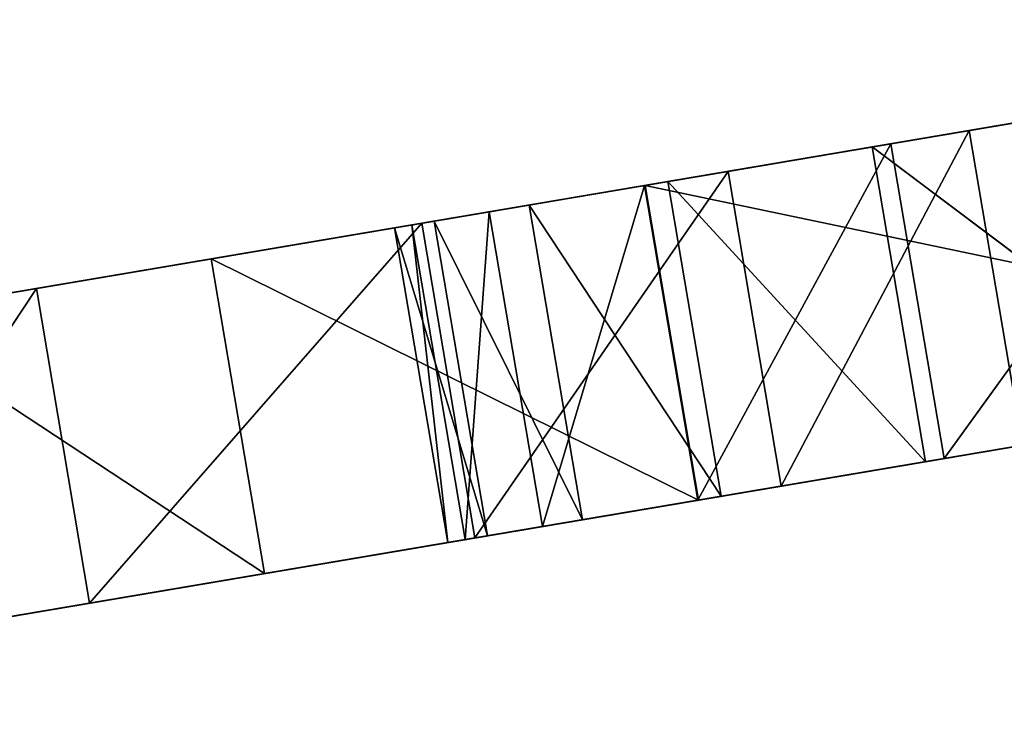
# Model space of a CAD drawing. Extents: x 47 to 276, y 1497 to 1772.
# Tile 10 of 61: x 61 to 80, y 1636 to 1649. Entities that reach past the tile are written whole.
import ezdxf

# ---------------------------------------------------------------- set-up
doc = ezdxf.new("R2010")
doc.units = 0
doc.header["$LTSCALE"] = 25.4
doc.layers.get('0').update_dxf_attribs({"color": 13, "linetype": 'CONTINUOUS'})

# ---------------------------------------------------------------- blocks, each defined once
blk = doc.blocks.new('IKA-A-4171_STL')
at = {"color": 33}
for p, q in [((79.416, 1534.909, 149.906), (83.777, 1539.116, 150.644)), ((79.416, 1534.909, 149.906), (83.777, 1539.116, 150.644)), ((74.69, 1527.871, 149.107), (79.416, 1534.909, 149.906)), ((74.69, 1527.871, 149.107), (79.416, 1534.909, 149.906)), ((79.416, 1534.909, 149.906), (75.733, 1527.871, 142.944)), ((79.416, 1534.909, 149.906), (75.733, 1527.871, 142.944)), ((80.459, 1534.909, 143.744), (75.733, 1527.871, 142.944)), ((80.459, 1534.909, 143.744), (75.733, 1527.871, 142.944)), ((79.416, 1534.909, 149.906), (80.459, 1534.909, 143.744)), ((79.416, 1534.909, 149.906), (80.459, 1534.909, 143.744)), ((81.602, 1534.734, 150.276), (79.416, 1534.909, 149.906)), ((81.602, 1534.734, 150.276), (79.416, 1534.909, 149.906)), ((81.602, 1534.734, 150.276), (74.69, 1527.871, 149.107)), ((81.602, 1534.734, 150.276), (74.69, 1527.871, 149.107)), ((82.644, 1534.734, 144.114), (75.733, 1527.871, 142.944)), ((82.644, 1534.734, 144.114), (75.733, 1527.871, 142.944)), ((68.688, 1515.582, 148.091), (74.69, 1527.871, 149.107)), ((68.688, 1515.582, 148.091), (74.69, 1527.871, 149.107)), ((74.69, 1527.871, 149.107), (69.73, 1515.582, 141.928)), ((74.69, 1527.871, 149.107), (69.73, 1515.582, 141.928)), ((75.733, 1527.871, 142.944), (69.73, 1515.582, 141.928)), ((75.733, 1527.871, 142.944), (69.73, 1515.582, 141.928)), ((74.69, 1527.871, 149.107), (75.733, 1527.871, 142.944)), ((74.69, 1527.871, 149.107), (75.733, 1527.871, 142.944)), ((81.602, 1526.334, 150.276), (74.69, 1527.871, 149.107)), ((81.602, 1526.334, 150.276), (74.69, 1527.871, 149.107)), ((82.644, 1526.334, 144.114), (75.733, 1527.871, 142.944)), ((82.644, 1526.334, 144.114), (75.733, 1527.871, 142.944)), ((68.688, 1515.582, 148.091), (81.602, 1526.334, 150.276)), ((68.688, 1515.582, 148.091), (81.602, 1526.334, 150.276)), ((82.644, 1526.334, 144.114), (69.73, 1515.582, 141.928)), ((82.644, 1526.334, 144.114), (69.73, 1515.582, 141.928)), ((69.73, 1515.582, 141.928), (92.78, 1521.252, 145.829)), ((69.73, 1515.582, 141.928), (92.78, 1521.252, 145.829)), ((61.138, 1496.084, 146.813), (68.688, 1515.582, 148.091)), ((61.138, 1496.084, 146.813), (68.688, 1515.582, 148.091)), ((68.688, 1515.582, 148.091), (62.181, 1496.084, 140.651)), ((68.688, 1515.582, 148.091), (62.181, 1496.084, 140.651)), ((69.73, 1515.582, 141.928), (62.181, 1496.084, 140.651)), ((69.73, 1515.582, 141.928), (62.181, 1496.084, 140.651)), ((68.688, 1515.582, 148.091), (69.73, 1515.582, 141.928)), ((68.688, 1515.582, 148.091), (69.73, 1515.582, 141.928)), ((68.688, 1515.582, 148.091), (83.365, 1505.055, 150.574)), ((68.688, 1515.582, 148.091), (83.365, 1505.055, 150.574)), ((68.688, 1515.582, 148.091), (77.513, 1491.113, 149.584)), ((68.688, 1515.582, 148.091), (77.513, 1491.113, 149.584)), ((69.73, 1515.582, 141.928), (84.408, 1505.055, 144.412)), ((69.73, 1515.582, 141.928), (84.408, 1505.055, 144.412)), ((62.181, 1496.084, 140.651), (84.408, 1505.055, 144.412)), ((62.181, 1496.084, 140.651), (84.408, 1505.055, 144.412)), ((83.365, 1505.055, 150.574), (77.513, 1491.113, 149.584)), ((77.513, 1491.113, 149.584), (84.408, 1505.055, 144.412)), ((77.513, 1491.113, 149.584), (84.408, 1505.055, 144.412)), ((83.365, 1505.055, 150.574), (77.513, 1491.113, 149.584)), ((78.556, 1491.113, 143.422), (84.408, 1505.055, 144.412)), ((78.556, 1491.113, 143.422), (84.408, 1505.055, 144.412)), ((55.361, 1477.667, 145.836), (61.138, 1496.084, 146.813)), ((55.361, 1477.667, 145.836), (61.138, 1496.084, 146.813)), ((61.138, 1496.084, 146.813), (56.404, 1477.667, 139.674)), ((61.138, 1496.084, 146.813), (56.404, 1477.667, 139.674)), ((62.181, 1496.084, 140.651), (56.404, 1477.667, 139.674)), ((62.181, 1496.084, 140.651), (56.404, 1477.667, 139.674)), ((61.138, 1496.084, 146.813), (62.181, 1496.084, 140.651)), ((61.138, 1496.084, 146.813), (62.181, 1496.084, 140.651)), ((61.138, 1496.084, 146.813), (77.513, 1491.113, 149.584)), ((61.138, 1496.084, 146.813), (77.513, 1491.113, 149.584)), ((61.138, 1496.084, 146.813), (73.512, 1478.098, 148.907)), ((61.138, 1496.084, 146.813), (73.512, 1478.098, 148.907)), ((62.181, 1496.084, 140.651), (78.556, 1491.113, 143.422)), ((62.181, 1496.084, 140.651), (78.556, 1491.113, 143.422)), ((56.404, 1477.667, 139.674), (78.556, 1491.113, 143.422)), ((56.404, 1477.667, 139.674), (78.556, 1491.113, 143.422)), ((77.513, 1491.113, 149.584), (73.512, 1478.098, 148.907)), ((73.512, 1478.098, 148.907), (78.556, 1491.113, 143.422)), ((73.512, 1478.098, 148.907), (78.556, 1491.113, 143.422)), ((77.513, 1491.113, 149.584), (73.512, 1478.098, 148.907)), ((74.554, 1478.098, 142.745), (78.556, 1491.113, 143.422)), ((74.554, 1478.098, 142.745), (78.556, 1491.113, 143.422)), ((77.513, 1491.113, 149.584), (78.556, 1491.113, 143.422)), ((77.513, 1491.113, 149.584), (78.556, 1491.113, 143.422)), ((52.274, 1460.626, 138.975), (74.554, 1478.098, 142.745)), ((52.274, 1460.626, 138.975), (74.554, 1478.098, 142.745)), ((55.361, 1477.667, 145.836), (73.512, 1478.098, 148.907)), ((55.361, 1477.667, 145.836), (73.512, 1478.098, 148.907)), ((56.404, 1477.667, 139.674), (74.554, 1478.098, 142.745)), ((56.404, 1477.667, 139.674), (74.554, 1478.098, 142.745)), ((73.512, 1478.098, 148.907), (70.796, 1464.589, 148.448)), ((70.796, 1464.589, 148.448), (74.554, 1478.098, 142.745)), ((70.796, 1464.589, 148.448), (74.554, 1478.098, 142.745)), ((73.512, 1478.098, 148.907), (70.796, 1464.589, 148.448)), ((71.839, 1464.589, 142.285), (74.554, 1478.098, 142.745)), ((71.839, 1464.589, 142.285), (74.554, 1478.098, 142.745)), ((73.512, 1478.098, 148.907), (74.554, 1478.098, 142.745)), ((73.512, 1478.098, 148.907), (74.554, 1478.098, 142.745)), ((55.361, 1477.667, 145.836), (70.796, 1464.589, 148.448)), ((55.361, 1477.667, 145.836), (70.796, 1464.589, 148.448)), ((49.673, 1444.765, 138.535), (71.839, 1464.589, 142.285)), ((49.673, 1444.765, 138.535), (71.839, 1464.589, 142.285)), ((51.231, 1460.626, 145.137), (70.796, 1464.589, 148.448)), ((51.231, 1460.626, 145.137), (70.796, 1464.589, 148.448)), ((52.274, 1460.626, 138.975), (71.839, 1464.589, 142.285)), ((52.274, 1460.626, 138.975), (71.839, 1464.589, 142.285)), ((70.796, 1464.589, 148.448), (68.932, 1448.106, 148.132)), ((68.932, 1448.106, 148.132), (71.839, 1464.589, 142.285)), ((68.932, 1448.106, 148.132), (71.839, 1464.589, 142.285)), ((70.796, 1464.589, 148.448), (68.932, 1448.106, 148.132)), ((69.975, 1448.106, 141.97), (71.839, 1464.589, 142.285)), ((69.975, 1448.106, 141.97), (71.839, 1464.589, 142.285)), ((70.796, 1464.589, 148.448), (71.839, 1464.589, 142.285)), ((70.796, 1464.589, 148.448), (71.839, 1464.589, 142.285)), ((51.231, 1460.626, 145.137), (68.932, 1448.106, 148.132)), ((51.231, 1460.626, 145.137), (68.932, 1448.106, 148.132)), ((48.515, 1429.873, 138.339), (69.975, 1448.106, 141.97)), ((48.515, 1429.873, 138.339), (69.975, 1448.106, 141.97)), ((48.63, 1444.765, 144.697), (68.932, 1448.106, 148.132)), ((48.63, 1444.765, 144.697), (68.932, 1448.106, 148.132)), ((49.673, 1444.765, 138.535), (69.975, 1448.106, 141.97)), ((49.673, 1444.765, 138.535), (69.975, 1448.106, 141.97)), ((68.932, 1448.106, 148.132), (68.157, 1430.684, 148.001)), ((68.157, 1430.684, 148.001), (69.975, 1448.106, 141.97)), ((68.157, 1430.684, 148.001), (69.975, 1448.106, 141.97)), ((68.932, 1448.106, 148.132), (68.157, 1430.684, 148.001)), ((68.932, 1448.106, 148.132), (69.975, 1448.106, 141.97)), ((68.932, 1448.106, 148.132), (69.975, 1448.106, 141.97)), ((69.2, 1430.684, 141.839), (69.975, 1448.106, 141.97)), ((69.2, 1430.684, 141.839), (69.975, 1448.106, 141.97)), ((48.63, 1444.765, 144.697), (68.157, 1430.684, 148.001)), ((48.63, 1444.765, 144.697), (68.157, 1430.684, 148.001)), ((47.472, 1429.873, 144.501), (68.157, 1430.684, 148.001)), ((47.472, 1429.873, 144.501), (68.157, 1430.684, 148.001)), ((48.515, 1429.873, 138.339), (69.2, 1430.684, 141.839)), ((48.515, 1429.873, 138.339), (69.2, 1430.684, 141.839)), ((48.733, 1415.693, 138.376), (69.2, 1430.684, 141.839)), ((48.733, 1415.693, 138.376), (69.2, 1430.684, 141.839)), ((68.157, 1430.684, 148.001), (69.2, 1430.684, 141.839)), ((68.157, 1430.684, 148.001), (69.2, 1430.684, 141.839)), ((68.157, 1430.684, 148.001), (68.494, 1414.335, 148.058)), ((68.157, 1430.684, 148.001), (68.494, 1414.335, 148.058)), ((68.494, 1414.335, 148.058), (69.2, 1430.684, 141.839)), ((68.494, 1414.335, 148.058), (69.2, 1430.684, 141.839)), ((69.537, 1414.335, 141.896), (69.2, 1430.684, 141.839)), ((69.537, 1414.335, 141.896), (69.2, 1430.684, 141.839)), ((47.472, 1429.873, 144.501), (68.494, 1414.335, 148.058)), ((47.472, 1429.873, 144.501), (68.494, 1414.335, 148.058)), ((47.69, 1415.693, 144.538), (68.494, 1414.335, 148.058)), ((47.69, 1415.693, 144.538), (68.494, 1414.335, 148.058)), ((47.69, 1415.693, 144.538), (70.01, 1398.213, 148.315)), ((47.69, 1415.693, 144.538), (70.01, 1398.213, 148.315)), ((48.733, 1415.693, 138.376), (69.537, 1414.335, 141.896)), ((48.733, 1415.693, 138.376), (69.537, 1414.335, 141.896)), ((50.554, 1400.488, 138.684), (69.537, 1414.335, 141.896)), ((50.554, 1400.488, 138.684), (69.537, 1414.335, 141.896)), ((68.494, 1414.335, 148.058), (69.537, 1414.335, 141.896)), ((68.494, 1414.335, 148.058), (69.537, 1414.335, 141.896)), ((68.494, 1414.335, 148.058), (70.01, 1398.213, 148.315)), ((68.494, 1414.335, 148.058), (70.01, 1398.213, 148.315)), ((70.01, 1398.213, 148.315), (69.537, 1414.335, 141.896)), ((70.01, 1398.213, 148.315), (69.537, 1414.335, 141.896)), ((71.052, 1398.213, 142.152), (69.537, 1414.335, 141.896)), ((71.052, 1398.213, 142.152), (69.537, 1414.335, 141.896)), ((49.512, 1400.488, 144.846), (70.01, 1398.213, 148.315)), ((49.512, 1400.488, 144.846), (70.01, 1398.213, 148.315)), ((50.554, 1400.488, 138.684), (71.052, 1398.213, 142.152)), ((50.554, 1400.488, 138.684), (71.052, 1398.213, 142.152)), ((70.01, 1398.213, 148.315), (52.903, 1385.927, 145.42)), ((70.01, 1398.213, 148.315), (52.903, 1385.927, 145.42)), ((53.946, 1385.927, 139.258), (71.052, 1398.213, 142.152)), ((53.946, 1385.927, 139.258), (71.052, 1398.213, 142.152)), ((70.01, 1398.213, 148.315), (71.052, 1398.213, 142.152)), ((70.01, 1398.213, 148.315), (71.052, 1398.213, 142.152)), ((70.01, 1398.213, 148.315), (73.055, 1381.135, 148.83)), ((70.01, 1398.213, 148.315), (73.055, 1381.135, 148.83)), ((73.055, 1381.135, 148.83), (71.052, 1398.213, 142.152)), ((73.055, 1381.135, 148.83), (71.052, 1398.213, 142.152)), ((74.098, 1381.135, 142.667), (71.052, 1398.213, 142.152)), ((74.098, 1381.135, 142.667), (71.052, 1398.213, 142.152)), ((52.903, 1385.927, 145.42), (73.055, 1381.135, 148.83)), ((52.903, 1385.927, 145.42), (73.055, 1381.135, 148.83)), ((53.946, 1385.927, 139.258), (74.098, 1381.135, 142.667)), ((53.946, 1385.927, 139.258), (74.098, 1381.135, 142.667)), ((57.95, 1371.319, 146.274), (73.055, 1381.135, 148.83)), ((57.95, 1371.319, 146.274), (73.055, 1381.135, 148.83)), ((58.993, 1371.319, 140.112), (74.098, 1381.135, 142.667)), ((58.993, 1371.319, 140.112), (74.098, 1381.135, 142.667)), ((65.607, 1356.653, 141.231), (74.098, 1381.135, 142.667)), ((65.607, 1356.653, 141.231), (74.098, 1381.135, 142.667)), ((73.055, 1381.135, 148.83), (74.098, 1381.135, 142.667)), ((73.055, 1381.135, 148.83), (74.098, 1381.135, 142.667)), ((73.055, 1381.135, 148.83), (77.882, 1363.272, 149.647)), ((73.055, 1381.135, 148.83), (77.882, 1363.272, 149.647)), ((77.882, 1363.272, 149.647), (74.098, 1381.135, 142.667)), ((77.882, 1363.272, 149.647), (74.098, 1381.135, 142.667)), ((78.924, 1363.272, 143.484), (74.098, 1381.135, 142.667)), ((78.924, 1363.272, 143.484), (74.098, 1381.135, 142.667)), ((64.565, 1356.653, 147.393), (57.95, 1371.319, 146.274)), ((57.95, 1371.319, 146.274), (65.607, 1356.653, 141.231)), ((57.95, 1371.319, 146.274), (65.607, 1356.653, 141.231)), ((57.95, 1371.319, 146.274), (77.882, 1363.272, 149.647)), ((57.95, 1371.319, 146.274), (77.882, 1363.272, 149.647)), ((64.565, 1356.653, 147.393), (57.95, 1371.319, 146.274)), ((58.993, 1371.319, 140.112), (65.607, 1356.653, 141.231)), ((58.993, 1371.319, 140.112), (65.607, 1356.653, 141.231)), ((64.565, 1356.653, 147.393), (77.882, 1363.272, 149.647)), ((64.565, 1356.653, 147.393), (77.882, 1363.272, 149.647)), ((65.607, 1356.653, 141.231), (78.924, 1363.272, 143.484)), ((65.607, 1356.653, 141.231), (78.924, 1363.272, 143.484)), ((74.111, 1340.868, 142.67), (78.924, 1363.272, 143.484)), ((74.111, 1340.868, 142.67), (78.924, 1363.272, 143.484)), ((77.882, 1363.272, 149.647), (78.924, 1363.272, 143.484)), ((77.882, 1363.272, 149.647), (78.924, 1363.272, 143.484)), ((77.882, 1363.272, 149.647), (84.147, 1345.872, 150.707)), ((77.882, 1363.272, 149.647), (84.147, 1345.872, 150.707)), ((84.147, 1345.872, 150.707), (78.924, 1363.272, 143.484)), ((84.147, 1345.872, 150.707), (78.924, 1363.272, 143.484)), ((85.19, 1345.872, 144.544), (78.924, 1363.272, 143.484)), ((85.19, 1345.872, 144.544), (78.924, 1363.272, 143.484)), ((73.068, 1340.868, 148.832), (64.565, 1356.653, 147.393)), ((64.565, 1356.653, 147.393), (74.111, 1340.868, 142.67)), ((64.565, 1356.653, 147.393), (74.111, 1340.868, 142.67)), ((64.565, 1356.653, 147.393), (65.607, 1356.653, 141.231)), ((64.565, 1356.653, 147.393), (65.607, 1356.653, 141.231)), ((64.565, 1356.653, 147.393), (84.147, 1345.872, 150.707)), ((64.565, 1356.653, 147.393), (84.147, 1345.872, 150.707)), ((73.068, 1340.868, 148.832), (64.565, 1356.653, 147.393)), ((65.607, 1356.653, 141.231), (74.111, 1340.868, 142.67)), ((65.607, 1356.653, 141.231), (74.111, 1340.868, 142.67)), ((73.068, 1340.868, 148.832), (84.147, 1345.872, 150.707)), ((73.068, 1340.868, 148.832), (84.147, 1345.872, 150.707)), ((74.111, 1340.868, 142.67), (85.19, 1345.872, 144.544)), ((74.111, 1340.868, 142.67), (85.19, 1345.872, 144.544)), ((88.766, 1314.11, 151.488), (73.068, 1340.868, 148.832)), ((73.068, 1340.868, 148.832), (89.809, 1314.11, 145.326)), ((73.068, 1340.868, 148.832), (89.809, 1314.11, 145.326)), ((73.068, 1340.868, 148.832), (74.111, 1340.868, 142.67)), ((73.068, 1340.868, 148.832), (74.111, 1340.868, 142.67)), ((73.068, 1340.868, 148.832), (92.241, 1327.638, 152.076)), ((73.068, 1340.868, 148.832), (92.241, 1327.638, 152.076)), ((88.766, 1314.11, 151.488), (73.068, 1340.868, 148.832)), ((74.111, 1340.868, 142.67), (89.809, 1314.11, 145.326)), ((74.111, 1340.868, 142.67), (89.809, 1314.11, 145.326))]:
    blk.add_line(p, q, dxfattribs=at)
mesh = blk.add_polyface(dxfattribs=at)
corners = [(83.777, 1539.116, 150.644), (80.459, 1534.909, 143.744), (79.416, 1534.909, 149.906)]
mesh.append_faces([[corners[k] for k in face] for face in [(0, 1, 2)]], dxfattribs={"color": 33})
mesh = blk.add_polyface(dxfattribs=at)
corners = [(83.777, 1539.116, 150.644), (79.416, 1534.909, 149.906), (81.602, 1534.734, 150.276)]
mesh.append_faces([[corners[k] for k in face] for face in [(0, 1, 2)]], dxfattribs={"color": 33})
mesh = blk.add_polyface(dxfattribs=at)
corners = [(79.416, 1534.909, 149.906), (75.733, 1527.871, 142.944), (74.69, 1527.871, 149.107)]
mesh.append_faces([[corners[k] for k in face] for face in [(0, 1, 2)]], dxfattribs={"color": 33})
mesh = blk.add_polyface(dxfattribs=at)
corners = [(81.602, 1534.734, 150.276), (79.416, 1534.909, 149.906), (74.69, 1527.871, 149.107)]
mesh.append_faces([[corners[k] for k in face] for face in [(0, 1, 2)]], dxfattribs={"color": 33})
mesh = blk.add_polyface(dxfattribs=at)
corners = [(80.459, 1534.909, 143.744), (75.733, 1527.871, 142.944), (79.416, 1534.909, 149.906)]
mesh.append_faces([[corners[k] for k in face] for face in [(0, 1, 2)]], dxfattribs={"color": 33})
mesh = blk.add_polyface(dxfattribs=at)
corners = [(82.644, 1534.734, 144.114), (75.733, 1527.871, 142.944), (80.459, 1534.909, 143.744)]
mesh.append_faces([[corners[k] for k in face] for face in [(0, 1, 2)]], dxfattribs={"color": 33})
mesh = blk.add_polyface(dxfattribs=at)
corners = [(81.602, 1534.734, 150.276), (74.69, 1527.871, 149.107), (81.602, 1526.334, 150.276)]
mesh.append_faces([[corners[k] for k in face] for face in [(0, 1, 2)]], dxfattribs={"color": 33})
mesh = blk.add_polyface(dxfattribs=at)
corners = [(82.644, 1526.334, 144.114), (75.733, 1527.871, 142.944), (82.644, 1534.734, 144.114)]
mesh.append_faces([[corners[k] for k in face] for face in [(0, 1, 2)]], dxfattribs={"color": 33})
mesh = blk.add_polyface(dxfattribs=at)
corners = [(74.69, 1527.871, 149.107), (69.73, 1515.582, 141.928), (68.688, 1515.582, 148.091)]
mesh.append_faces([[corners[k] for k in face] for face in [(0, 1, 2)]], dxfattribs={"color": 33})
mesh = blk.add_polyface(dxfattribs=at)
corners = [(81.602, 1526.334, 150.276), (74.69, 1527.871, 149.107), (68.688, 1515.582, 148.091)]
mesh.append_faces([[corners[k] for k in face] for face in [(0, 1, 2)]], dxfattribs={"color": 33})
mesh = blk.add_polyface(dxfattribs=at)
corners = [(75.733, 1527.871, 142.944), (69.73, 1515.582, 141.928), (74.69, 1527.871, 149.107)]
mesh.append_faces([[corners[k] for k in face] for face in [(0, 1, 2)]], dxfattribs={"color": 33})
mesh = blk.add_polyface(dxfattribs=at)
corners = [(82.644, 1526.334, 144.114), (69.73, 1515.582, 141.928), (75.733, 1527.871, 142.944)]
mesh.append_faces([[corners[k] for k in face] for face in [(0, 1, 2)]], dxfattribs={"color": 33})
mesh = blk.add_polyface(dxfattribs=at)
corners = [(83.365, 1505.055, 150.574), (81.602, 1526.334, 150.276), (68.688, 1515.582, 148.091)]
mesh.append_faces([[corners[k] for k in face] for face in [(0, 1, 2)]], dxfattribs={"color": 33})
mesh = blk.add_polyface(dxfattribs=at)
corners = [(92.78, 1521.252, 145.829), (69.73, 1515.582, 141.928), (82.644, 1526.334, 144.114)]
mesh.append_faces([[corners[k] for k in face] for face in [(0, 1, 2)]], dxfattribs={"color": 33})
mesh = blk.add_polyface(dxfattribs=at)
corners = [(92.78, 1521.252, 145.829), (84.408, 1505.055, 144.412), (69.73, 1515.582, 141.928)]
mesh.append_faces([[corners[k] for k in face] for face in [(0, 1, 2)]], dxfattribs={"color": 33})
mesh = blk.add_polyface(dxfattribs=at)
corners = [(68.688, 1515.582, 148.091), (62.181, 1496.084, 140.651), (61.138, 1496.084, 146.813)]
mesh.append_faces([[corners[k] for k in face] for face in [(0, 1, 2)]], dxfattribs={"color": 33})
mesh = blk.add_polyface(dxfattribs=at)
corners = [(77.513, 1491.113, 149.584), (68.688, 1515.582, 148.091), (61.138, 1496.084, 146.813)]
mesh.append_faces([[corners[k] for k in face] for face in [(0, 1, 2)]], dxfattribs={"color": 33})
mesh = blk.add_polyface(dxfattribs=at)
corners = [(69.73, 1515.582, 141.928), (62.181, 1496.084, 140.651), (68.688, 1515.582, 148.091)]
mesh.append_faces([[corners[k] for k in face] for face in [(0, 1, 2)]], dxfattribs={"color": 33})
mesh = blk.add_polyface(dxfattribs=at)
corners = [(84.408, 1505.055, 144.412), (62.181, 1496.084, 140.651), (69.73, 1515.582, 141.928)]
mesh.append_faces([[corners[k] for k in face] for face in [(0, 1, 2)]], dxfattribs={"color": 33})
mesh = blk.add_polyface(dxfattribs=at)
corners = [(83.365, 1505.055, 150.574), (68.688, 1515.582, 148.091), (77.513, 1491.113, 149.584)]
mesh.append_faces([[corners[k] for k in face] for face in [(0, 1, 2)]], dxfattribs={"color": 33})
mesh = blk.add_polyface(dxfattribs=at)
corners = [(84.408, 1505.055, 144.412), (78.556, 1491.113, 143.422), (62.181, 1496.084, 140.651)]
mesh.append_faces([[corners[k] for k in face] for face in [(0, 1, 2)]], dxfattribs={"color": 33})
mesh = blk.add_polyface(dxfattribs=at)
corners = [(83.365, 1505.055, 150.574), (77.513, 1491.113, 149.584), (84.408, 1505.055, 144.412)]
mesh.append_faces([[corners[k] for k in face] for face in [(0, 1, 2)]], dxfattribs={"color": 33})
mesh = blk.add_polyface(dxfattribs=at)
corners = [(84.408, 1505.055, 144.412), (77.513, 1491.113, 149.584), (78.556, 1491.113, 143.422)]
mesh.append_faces([[corners[k] for k in face] for face in [(0, 1, 2)]], dxfattribs={"color": 33})
mesh = blk.add_polyface(dxfattribs=at)
corners = [(61.138, 1496.084, 146.813), (56.404, 1477.667, 139.674), (55.361, 1477.667, 145.836)]
mesh.append_faces([[corners[k] for k in face] for face in [(0, 1, 2)]], dxfattribs={"color": 33})
mesh = blk.add_polyface(dxfattribs=at)
corners = [(73.512, 1478.098, 148.907), (61.138, 1496.084, 146.813), (55.361, 1477.667, 145.836)]
mesh.append_faces([[corners[k] for k in face] for face in [(0, 1, 2)]], dxfattribs={"color": 33})
mesh = blk.add_polyface(dxfattribs=at)
corners = [(62.181, 1496.084, 140.651), (56.404, 1477.667, 139.674), (61.138, 1496.084, 146.813)]
mesh.append_faces([[corners[k] for k in face] for face in [(0, 1, 2)]], dxfattribs={"color": 33})
mesh = blk.add_polyface(dxfattribs=at)
corners = [(78.556, 1491.113, 143.422), (56.404, 1477.667, 139.674), (62.181, 1496.084, 140.651)]
mesh.append_faces([[corners[k] for k in face] for face in [(0, 1, 2)]], dxfattribs={"color": 33})
mesh = blk.add_polyface(dxfattribs=at)
corners = [(77.513, 1491.113, 149.584), (61.138, 1496.084, 146.813), (73.512, 1478.098, 148.907)]
mesh.append_faces([[corners[k] for k in face] for face in [(0, 1, 2)]], dxfattribs={"color": 33})
mesh = blk.add_polyface(dxfattribs=at)
corners = [(78.556, 1491.113, 143.422), (74.554, 1478.098, 142.745), (56.404, 1477.667, 139.674)]
mesh.append_faces([[corners[k] for k in face] for face in [(0, 1, 2)]], dxfattribs={"color": 33})
mesh = blk.add_polyface(dxfattribs=at)
corners = [(77.513, 1491.113, 149.584), (73.512, 1478.098, 148.907), (78.556, 1491.113, 143.422)]
mesh.append_faces([[corners[k] for k in face] for face in [(0, 1, 2)]], dxfattribs={"color": 33})
mesh = blk.add_polyface(dxfattribs=at)
corners = [(78.556, 1491.113, 143.422), (73.512, 1478.098, 148.907), (74.554, 1478.098, 142.745)]
mesh.append_faces([[corners[k] for k in face] for face in [(0, 1, 2)]], dxfattribs={"color": 33})
mesh = blk.add_polyface(dxfattribs=at)
corners = [(74.554, 1478.098, 142.745), (71.839, 1464.589, 142.285), (52.274, 1460.626, 138.975)]
mesh.append_faces([[corners[k] for k in face] for face in [(0, 1, 2)]], dxfattribs={"color": 33})
mesh = blk.add_polyface(dxfattribs=at)
corners = [(74.554, 1478.098, 142.745), (52.274, 1460.626, 138.975), (56.404, 1477.667, 139.674)]
mesh.append_faces([[corners[k] for k in face] for face in [(0, 1, 2)]], dxfattribs={"color": 33})
mesh = blk.add_polyface(dxfattribs=at)
corners = [(73.512, 1478.098, 148.907), (55.361, 1477.667, 145.836), (70.796, 1464.589, 148.448)]
mesh.append_faces([[corners[k] for k in face] for face in [(0, 1, 2)]], dxfattribs={"color": 33})
mesh = blk.add_polyface(dxfattribs=at)
corners = [(73.512, 1478.098, 148.907), (70.796, 1464.589, 148.448), (74.554, 1478.098, 142.745)]
mesh.append_faces([[corners[k] for k in face] for face in [(0, 1, 2)]], dxfattribs={"color": 33})
mesh = blk.add_polyface(dxfattribs=at)
corners = [(74.554, 1478.098, 142.745), (70.796, 1464.589, 148.448), (71.839, 1464.589, 142.285)]
mesh.append_faces([[corners[k] for k in face] for face in [(0, 1, 2)]], dxfattribs={"color": 33})
mesh = blk.add_polyface(dxfattribs=at)
corners = [(70.796, 1464.589, 148.448), (55.361, 1477.667, 145.836), (51.231, 1460.626, 145.137)]
mesh.append_faces([[corners[k] for k in face] for face in [(0, 1, 2)]], dxfattribs={"color": 33})
mesh = blk.add_polyface(dxfattribs=at)
corners = [(71.839, 1464.589, 142.285), (69.975, 1448.106, 141.97), (49.673, 1444.765, 138.535)]
mesh.append_faces([[corners[k] for k in face] for face in [(0, 1, 2)]], dxfattribs={"color": 33})
mesh = blk.add_polyface(dxfattribs=at)
corners = [(71.839, 1464.589, 142.285), (49.673, 1444.765, 138.535), (52.274, 1460.626, 138.975)]
mesh.append_faces([[corners[k] for k in face] for face in [(0, 1, 2)]], dxfattribs={"color": 33})
mesh = blk.add_polyface(dxfattribs=at)
corners = [(70.796, 1464.589, 148.448), (51.231, 1460.626, 145.137), (68.932, 1448.106, 148.132)]
mesh.append_faces([[corners[k] for k in face] for face in [(0, 1, 2)]], dxfattribs={"color": 33})
mesh = blk.add_polyface(dxfattribs=at)
corners = [(70.796, 1464.589, 148.448), (68.932, 1448.106, 148.132), (71.839, 1464.589, 142.285)]
mesh.append_faces([[corners[k] for k in face] for face in [(0, 1, 2)]], dxfattribs={"color": 33})
mesh = blk.add_polyface(dxfattribs=at)
corners = [(71.839, 1464.589, 142.285), (68.932, 1448.106, 148.132), (69.975, 1448.106, 141.97)]
mesh.append_faces([[corners[k] for k in face] for face in [(0, 1, 2)]], dxfattribs={"color": 33})
mesh = blk.add_polyface(dxfattribs=at)
corners = [(68.932, 1448.106, 148.132), (51.231, 1460.626, 145.137), (48.63, 1444.765, 144.697)]
mesh.append_faces([[corners[k] for k in face] for face in [(0, 1, 2)]], dxfattribs={"color": 33})
mesh = blk.add_polyface(dxfattribs=at)
corners = [(69.975, 1448.106, 141.97), (69.2, 1430.684, 141.839), (48.515, 1429.873, 138.339)]
mesh.append_faces([[corners[k] for k in face] for face in [(0, 1, 2)]], dxfattribs={"color": 33})
mesh = blk.add_polyface(dxfattribs=at)
corners = [(69.975, 1448.106, 141.97), (48.515, 1429.873, 138.339), (49.673, 1444.765, 138.535)]
mesh.append_faces([[corners[k] for k in face] for face in [(0, 1, 2)]], dxfattribs={"color": 33})
mesh = blk.add_polyface(dxfattribs=at)
corners = [(68.932, 1448.106, 148.132), (48.63, 1444.765, 144.697), (68.157, 1430.684, 148.001)]
mesh.append_faces([[corners[k] for k in face] for face in [(0, 1, 2)]], dxfattribs={"color": 33})
mesh = blk.add_polyface(dxfattribs=at)
corners = [(68.932, 1448.106, 148.132), (68.157, 1430.684, 148.001), (69.975, 1448.106, 141.97)]
mesh.append_faces([[corners[k] for k in face] for face in [(0, 1, 2)]], dxfattribs={"color": 33})
mesh = blk.add_polyface(dxfattribs=at)
corners = [(69.975, 1448.106, 141.97), (68.157, 1430.684, 148.001), (69.2, 1430.684, 141.839)]
mesh.append_faces([[corners[k] for k in face] for face in [(0, 1, 2)]], dxfattribs={"color": 33})
mesh = blk.add_polyface(dxfattribs=at)
corners = [(68.157, 1430.684, 148.001), (48.63, 1444.765, 144.697), (47.472, 1429.873, 144.501)]
mesh.append_faces([[corners[k] for k in face] for face in [(0, 1, 2)]], dxfattribs={"color": 33})
mesh = blk.add_polyface(dxfattribs=at)
corners = [(68.494, 1414.335, 148.058), (68.157, 1430.684, 148.001), (47.472, 1429.873, 144.501)]
mesh.append_faces([[corners[k] for k in face] for face in [(0, 1, 2)]], dxfattribs={"color": 33})
mesh = blk.add_polyface(dxfattribs=at)
corners = [(69.2, 1430.684, 141.839), (48.733, 1415.693, 138.376), (48.515, 1429.873, 138.339)]
mesh.append_faces([[corners[k] for k in face] for face in [(0, 1, 2)]], dxfattribs={"color": 33})
mesh = blk.add_polyface(dxfattribs=at)
corners = [(69.537, 1414.335, 141.896), (48.733, 1415.693, 138.376), (69.2, 1430.684, 141.839)]
mesh.append_faces([[corners[k] for k in face] for face in [(0, 1, 2)]], dxfattribs={"color": 33})
mesh = blk.add_polyface(dxfattribs=at)
corners = [(68.157, 1430.684, 148.001), (68.494, 1414.335, 148.058), (69.2, 1430.684, 141.839)]
mesh.append_faces([[corners[k] for k in face] for face in [(0, 1, 2)]], dxfattribs={"color": 33})
mesh = blk.add_polyface(dxfattribs=at)
corners = [(69.2, 1430.684, 141.839), (68.494, 1414.335, 148.058), (69.537, 1414.335, 141.896)]
mesh.append_faces([[corners[k] for k in face] for face in [(0, 1, 2)]], dxfattribs={"color": 33})
mesh = blk.add_polyface(dxfattribs=at)
corners = [(68.494, 1414.335, 148.058), (47.472, 1429.873, 144.501), (47.69, 1415.693, 144.538)]
mesh.append_faces([[corners[k] for k in face] for face in [(0, 1, 2)]], dxfattribs={"color": 33})
mesh = blk.add_polyface(dxfattribs=at)
corners = [(70.01, 1398.213, 148.315), (68.494, 1414.335, 148.058), (47.69, 1415.693, 144.538)]
mesh.append_faces([[corners[k] for k in face] for face in [(0, 1, 2)]], dxfattribs={"color": 33})
mesh = blk.add_polyface(dxfattribs=at)
corners = [(70.01, 1398.213, 148.315), (47.69, 1415.693, 144.538), (49.512, 1400.488, 144.846)]
mesh.append_faces([[corners[k] for k in face] for face in [(0, 1, 2)]], dxfattribs={"color": 33})
mesh = blk.add_polyface(dxfattribs=at)
corners = [(69.537, 1414.335, 141.896), (50.554, 1400.488, 138.684), (48.733, 1415.693, 138.376)]
mesh.append_faces([[corners[k] for k in face] for face in [(0, 1, 2)]], dxfattribs={"color": 33})
mesh = blk.add_polyface(dxfattribs=at)
corners = [(71.052, 1398.213, 142.152), (50.554, 1400.488, 138.684), (69.537, 1414.335, 141.896)]
mesh.append_faces([[corners[k] for k in face] for face in [(0, 1, 2)]], dxfattribs={"color": 33})
mesh = blk.add_polyface(dxfattribs=at)
corners = [(68.494, 1414.335, 148.058), (70.01, 1398.213, 148.315), (69.537, 1414.335, 141.896)]
mesh.append_faces([[corners[k] for k in face] for face in [(0, 1, 2)]], dxfattribs={"color": 33})
mesh = blk.add_polyface(dxfattribs=at)
corners = [(69.537, 1414.335, 141.896), (70.01, 1398.213, 148.315), (71.052, 1398.213, 142.152)]
mesh.append_faces([[corners[k] for k in face] for face in [(0, 1, 2)]], dxfattribs={"color": 33})
mesh = blk.add_polyface(dxfattribs=at)
corners = [(70.01, 1398.213, 148.315), (49.512, 1400.488, 144.846), (52.903, 1385.927, 145.42)]
mesh.append_faces([[corners[k] for k in face] for face in [(0, 1, 2)]], dxfattribs={"color": 33})
mesh = blk.add_polyface(dxfattribs=at)
corners = [(71.052, 1398.213, 142.152), (53.946, 1385.927, 139.258), (50.554, 1400.488, 138.684)]
mesh.append_faces([[corners[k] for k in face] for face in [(0, 1, 2)]], dxfattribs={"color": 33})
mesh = blk.add_polyface(dxfattribs=at)
corners = [(73.055, 1381.135, 148.83), (70.01, 1398.213, 148.315), (52.903, 1385.927, 145.42)]
mesh.append_faces([[corners[k] for k in face] for face in [(0, 1, 2)]], dxfattribs={"color": 33})
mesh = blk.add_polyface(dxfattribs=at)
corners = [(74.098, 1381.135, 142.667), (53.946, 1385.927, 139.258), (71.052, 1398.213, 142.152)]
mesh.append_faces([[corners[k] for k in face] for face in [(0, 1, 2)]], dxfattribs={"color": 33})
mesh = blk.add_polyface(dxfattribs=at)
corners = [(70.01, 1398.213, 148.315), (73.055, 1381.135, 148.83), (71.052, 1398.213, 142.152)]
mesh.append_faces([[corners[k] for k in face] for face in [(0, 1, 2)]], dxfattribs={"color": 33})
mesh = blk.add_polyface(dxfattribs=at)
corners = [(71.052, 1398.213, 142.152), (73.055, 1381.135, 148.83), (74.098, 1381.135, 142.667)]
mesh.append_faces([[corners[k] for k in face] for face in [(0, 1, 2)]], dxfattribs={"color": 33})
mesh = blk.add_polyface(dxfattribs=at)
corners = [(73.055, 1381.135, 148.83), (52.903, 1385.927, 145.42), (57.95, 1371.319, 146.274)]
mesh.append_faces([[corners[k] for k in face] for face in [(0, 1, 2)]], dxfattribs={"color": 33})
mesh = blk.add_polyface(dxfattribs=at)
corners = [(74.098, 1381.135, 142.667), (58.993, 1371.319, 140.112), (53.946, 1385.927, 139.258)]
mesh.append_faces([[corners[k] for k in face] for face in [(0, 1, 2)]], dxfattribs={"color": 33})
mesh = blk.add_polyface(dxfattribs=at)
corners = [(77.882, 1363.272, 149.647), (73.055, 1381.135, 148.83), (57.95, 1371.319, 146.274)]
mesh.append_faces([[corners[k] for k in face] for face in [(0, 1, 2)]], dxfattribs={"color": 33})
mesh = blk.add_polyface(dxfattribs=at)
corners = [(74.098, 1381.135, 142.667), (65.607, 1356.653, 141.231), (58.993, 1371.319, 140.112)]
mesh.append_faces([[corners[k] for k in face] for face in [(0, 1, 2)]], dxfattribs={"color": 33})
mesh = blk.add_polyface(dxfattribs=at)
corners = [(78.924, 1363.272, 143.484), (65.607, 1356.653, 141.231), (74.098, 1381.135, 142.667)]
mesh.append_faces([[corners[k] for k in face] for face in [(0, 1, 2)]], dxfattribs={"color": 33})
mesh = blk.add_polyface(dxfattribs=at)
corners = [(73.055, 1381.135, 148.83), (77.882, 1363.272, 149.647), (74.098, 1381.135, 142.667)]
mesh.append_faces([[corners[k] for k in face] for face in [(0, 1, 2)]], dxfattribs={"color": 33})
mesh = blk.add_polyface(dxfattribs=at)
corners = [(74.098, 1381.135, 142.667), (77.882, 1363.272, 149.647), (78.924, 1363.272, 143.484)]
mesh.append_faces([[corners[k] for k in face] for face in [(0, 1, 2)]], dxfattribs={"color": 33})
mesh = blk.add_polyface(dxfattribs=at)
corners = [(57.95, 1371.319, 146.274), (65.607, 1356.653, 141.231), (64.565, 1356.653, 147.393)]
mesh.append_faces([[corners[k] for k in face] for face in [(0, 1, 2)]], dxfattribs={"color": 33})
mesh = blk.add_polyface(dxfattribs=at)
corners = [(58.993, 1371.319, 140.112), (65.607, 1356.653, 141.231), (57.95, 1371.319, 146.274)]
mesh.append_faces([[corners[k] for k in face] for face in [(0, 1, 2)]], dxfattribs={"color": 33})
mesh = blk.add_polyface(dxfattribs=at)
corners = [(77.882, 1363.272, 149.647), (57.95, 1371.319, 146.274), (64.565, 1356.653, 147.393)]
mesh.append_faces([[corners[k] for k in face] for face in [(0, 1, 2)]], dxfattribs={"color": 33})
mesh = blk.add_polyface(dxfattribs=at)
corners = [(84.147, 1345.872, 150.707), (77.882, 1363.272, 149.647), (64.565, 1356.653, 147.393)]
mesh.append_faces([[corners[k] for k in face] for face in [(0, 1, 2)]], dxfattribs={"color": 33})
mesh = blk.add_polyface(dxfattribs=at)
corners = [(78.924, 1363.272, 143.484), (74.111, 1340.868, 142.67), (65.607, 1356.653, 141.231)]
mesh.append_faces([[corners[k] for k in face] for face in [(0, 1, 2)]], dxfattribs={"color": 33})
mesh = blk.add_polyface(dxfattribs=at)
corners = [(85.19, 1345.872, 144.544), (74.111, 1340.868, 142.67), (78.924, 1363.272, 143.484)]
mesh.append_faces([[corners[k] for k in face] for face in [(0, 1, 2)]], dxfattribs={"color": 33})
mesh = blk.add_polyface(dxfattribs=at)
corners = [(77.882, 1363.272, 149.647), (84.147, 1345.872, 150.707), (78.924, 1363.272, 143.484)]
mesh.append_faces([[corners[k] for k in face] for face in [(0, 1, 2)]], dxfattribs={"color": 33})
mesh = blk.add_polyface(dxfattribs=at)
corners = [(78.924, 1363.272, 143.484), (84.147, 1345.872, 150.707), (85.19, 1345.872, 144.544)]
mesh.append_faces([[corners[k] for k in face] for face in [(0, 1, 2)]], dxfattribs={"color": 33})
mesh = blk.add_polyface(dxfattribs=at)
corners = [(64.565, 1356.653, 147.393), (74.111, 1340.868, 142.67), (73.068, 1340.868, 148.832)]
mesh.append_faces([[corners[k] for k in face] for face in [(0, 1, 2)]], dxfattribs={"color": 33})
mesh = blk.add_polyface(dxfattribs=at)
corners = [(65.607, 1356.653, 141.231), (74.111, 1340.868, 142.67), (64.565, 1356.653, 147.393)]
mesh.append_faces([[corners[k] for k in face] for face in [(0, 1, 2)]], dxfattribs={"color": 33})
mesh = blk.add_polyface(dxfattribs=at)
corners = [(84.147, 1345.872, 150.707), (64.565, 1356.653, 147.393), (73.068, 1340.868, 148.832)]
mesh.append_faces([[corners[k] for k in face] for face in [(0, 1, 2)]], dxfattribs={"color": 33})
mesh = blk.add_polyface(dxfattribs=at)
corners = [(92.241, 1327.638, 152.076), (84.147, 1345.872, 150.707), (73.068, 1340.868, 148.832)]
mesh.append_faces([[corners[k] for k in face] for face in [(0, 1, 2)]], dxfattribs={"color": 33})
mesh = blk.add_polyface(dxfattribs=at)
corners = [(89.809, 1314.11, 145.326), (74.111, 1340.868, 142.67), (85.19, 1345.872, 144.544)]
mesh.append_faces([[corners[k] for k in face] for face in [(0, 1, 2)]], dxfattribs={"color": 33})
mesh = blk.add_polyface(dxfattribs=at)
corners = [(73.068, 1340.868, 148.832), (89.809, 1314.11, 145.326), (88.766, 1314.11, 151.488)]
mesh.append_faces([[corners[k] for k in face] for face in [(0, 1, 2)]], dxfattribs={"color": 33})
mesh = blk.add_polyface(dxfattribs=at)
corners = [(74.111, 1340.868, 142.67), (89.809, 1314.11, 145.326), (73.068, 1340.868, 148.832)]
mesh.append_faces([[corners[k] for k in face] for face in [(0, 1, 2)]], dxfattribs={"color": 33})
mesh = blk.add_polyface(dxfattribs=at)
corners = [(92.241, 1327.638, 152.076), (73.068, 1340.868, 148.832), (88.766, 1314.11, 151.488)]
mesh.append_faces([[corners[k] for k in face] for face in [(0, 1, 2)]], dxfattribs={"color": 33})

msp = doc.modelspace()

# ---------------------------------------------------------------- block references
at = {"color": 0, "extrusion": (0, 1, -3.33067e-16), "rotation": 180}
msp.add_blockref('IKA-A-4171_STL', (0, 1590.411, 1497.205), dxfattribs=at)

doc.saveas('drawing.dxf')
